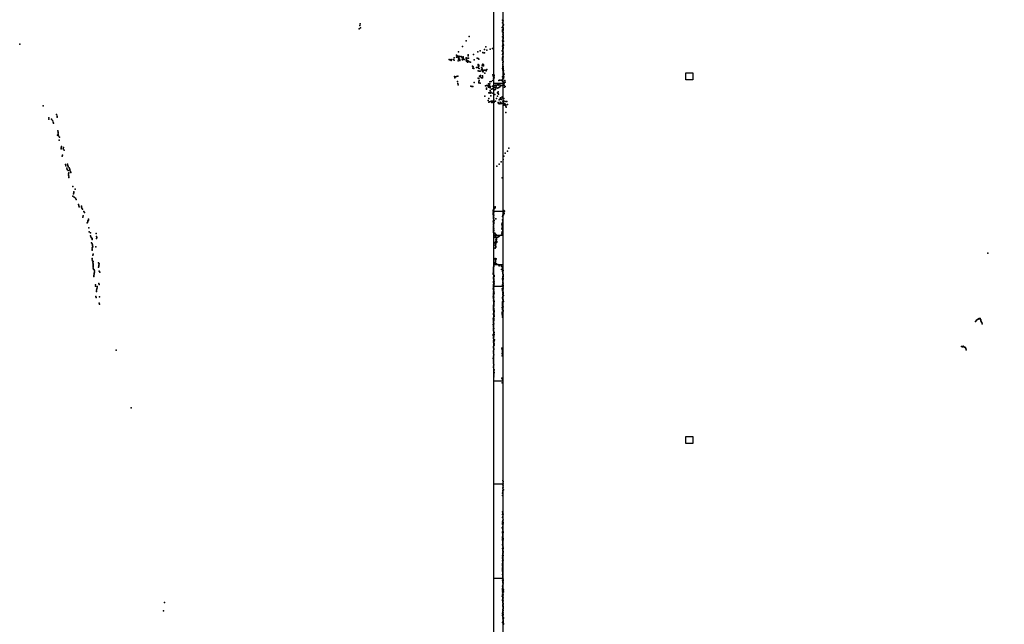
# Model space of a CAD drawing. Extents: x -33348 to 36420, y -34185 to 64396.
# Tile 2 of 9: x -27450 to 4731, y -4974 to 14780. Entities that reach past the tile are written whole.
import ezdxf

# ---------------------------------------------------------------- set-up
doc = ezdxf.new("R2010")
doc.units = 0
for name, color, linetype in [('DOORS', 7, 'continuous'), ('P', 9, 'continuous'), ('ROOMS', 1, 'continuous'), ('WALLS', 3, 'continuous'), ('WINDOWS', 6, 'continuous')]:
    doc.layers.add(name, color=color, linetype=linetype)

msp = doc.modelspace()

# ---------------------------------------------------------------- linework, layer by layer
at = {"layer": 'DOORS'}
for points in [[(-11955.6, 8509.3), (-11955.6, 12703.3), (-11655.6, 12703.3), (-11655.6, 8509.3), (-11955.6, 8509.3)], [(-11955.6, 6776.7), (-11955.6, 7736.7), (-11655.6, 7736.7), (-11655.6, 6776.7), (-11955.6, 6776.7)]]:
    msp.add_lwpolyline(points, dxfattribs=at)
at = {"layer": 'P'}
for p in [(-16352, 14482), (-16328, 14587), (-16321, 14644), (-16315, 14515), (-11679, 14531), (-11677, 14526), (-11675, 14680), (-11668, 14768), (-11663, 14572), (-11657, 14703), (-11656, 14552), (-11654, 14669), (-11653, 14745), (-11651, 14592), (-11649, 14520), (-11646, 14639), (-11645, 14486), (-11637, 14609), (-12763, 14234), (-11669, 14454), (-11667, 14419), (-11666, 14380), (-11665, 14218), (-11657, 14393), (-11656, 14310), (-11655, 14308), (-11653, 14188), (-11652, 14474), (-11652, 14439), (-11652, 14276), (-11650, 14319), (-11649, 14361), (-11649, 14196), (-11645, 14243), (-11644, 14160), (-27450, 13983), (-12980, 13909), (-12853, 14089), (-12212, 13892), (-11996, 13842), (-11666, 13913), (-11665, 14090), (-11663, 13961), (-11663, 13917), (-11658, 14141), (-11657, 14102), (-11657, 13881), (-11656, 14057), (-11654, 14019), (-11654, 13843), (-11650, 13888), (-11650, 13845), (-11647, 13983), (-11639, 14079), (-11639, 13948), (-13253, 13536), (-13177, 13619), (-13170, 13554), (-13151, 13605), (-13143, 13574), (-13123, 13550), (-13111, 13727), (-13100, 13587), (-13097, 13538), (-13064, 13583), (-13022, 13577), (-13001, 13559), (-12956, 13531), (-12952, 13569), (-12860, 13539), (-12833, 13525), (-12826, 13525), (-12795, 13635), (-12790, 13601), (-12784, 13526), (-12615, 13645), (-12495, 13521), (-12481, 13729), (-12404, 13759), (-12316, 13714), (-12299, 13700), (-12257, 13697), (-12254, 13812), (-12186, 13788), (-12068, 13823), (-11676, 13766), (-11668, 13538), (-11666, 13641), (-11663, 13736), (-11663, 13691), (-11662, 13546), (-11658, 13832), (-11657, 13577), (-11656, 13789), (-11655, 13678), (-11654, 13793), (-11651, 13562), (-11648, 13724), (-11646, 13664), (-13417, 13480), (-13393, 13467), (-13366, 13466), (-13348, 13477), (-13347, 13447), (-13279, 13479), (-13253, 13457), (-13118, 13437), (-13106, 13488), (-13097, 13510), (-13077, 13490), (-13069, 13448), (-13063, 13464), (-12993, 13488), (-12973, 13467), (-12968, 13506), (-12945, 13502), (-12923, 13485), (-12860, 13459), (-12859, 13507), (-12850, 13430), (-12845, 13480), (-12834, 13452), (-12825, 13420), (-12815, 13391), (-12804, 13434), (-12778, 13421), (-12759, 13404), (-12721, 13394), (-12646, 13263), (-12637, 13196), (-12627, 13241), (-12599, 13467), (-12515, 13223), (-12470, 13274), (-12469, 13223), (-12467, 13316), (-12464, 13511), (-12454, 13200), (-12453, 13246), (-12444, 13487), (-12443, 13293), (-12440, 13262), (-12358, 13212), (-12336, 13196), (-12334, 13269), (-12328, 13317), (-12313, 13325), (-12293, 13308), (-12286, 13274), (-11669, 13487), (-11669, 13455), (-11668, 13506), (-11668, 13489), (-11660, 13226), (-11659, 13374), (-11659, 13273), (-11656, 13387), (-11655, 13238), (-11654, 13316), (-11653, 13255), (-11652, 13206), (-11650, 13414), (-11643, 13403), (-13242, 12929), (-13226, 12879), (-13210, 12910), (-13178, 12929), (-13128, 12931), (-12609, 13183), (-12466, 13115), (-12438, 13101), (-12428, 13182), (-12426, 12935), (-12401, 12911), (-12395, 13098), (-12385, 12959), (-12352, 13140), (-12352, 12884), (-12336, 13157), (-12327, 13113), (-12326, 13127), (-12325, 13087), (-12322, 12876), (-12320, 12914), (-12319, 12950), (-12297, 13073), (-12278, 13128), (-12254, 13135), (-12252, 13038), (-12229, 13130), (-12209, 13107), (-12182, 13152), (-11986, 12974), (-11970, 12950), (-11960, 12921), (-11957, 12885), (-11955, 12985), (-11947, 12953), (-11939, 12899), (-11672, 13191), (-11666, 12915), (-11663, 13135), (-11654, 13152), (-11653, 13097), (-11653, 13044), (-11652, 13180), (-11649, 13050), (-11647, 13067), (-11646, 12886), (-11644, 13164), (-11642, 13004), (-11639, 13012), (-11637, 13116), (-11635, 12973), (-11634, 13064), (-11633, 12926), (-11630, 13015), (-11624, 12914), (-11620, 13000), (-13144, 12756), (-13131, 12700), (-13123, 12651), (-12705, 12613), (-12677, 12602), (-12638, 12597), (-12591, 12733), (-12467, 12868), (-12445, 12716), (-12440, 12753), (-12439, 12854), (-12428, 12792), (-12404, 12710), (-12227, 12622), (-12197, 12636), (-12160, 12628), (-12143, 12605), (-12133, 12578), (-12129, 12683), (-12111, 12640), (-12111, 12594), (-12106, 12677), (-12096, 12615), (-12093, 12579), (-12088, 12747), (-12087, 12687), (-12077, 12581), (-12077, 12556), (-12063, 12602), (-12041, 12756), (-11998, 12609), (-11985, 12793), (-11969, 12865), (-11960, 12565), (-11956, 12600), (-11951, 12855), (-11950, 12607), (-11941, 12576), (-11937, 12636), (-11909, 12560), (-11900, 12645), (-11885, 12578), (-11880, 12614), (-11861, 12637), (-11831, 12648), (-11813, 12640), (-11813, 12557), (-11796, 12653), (-11791, 12789), (-11785, 12569), (-11768, 12810), (-11760, 12585), (-11754, 12651), (-11743, 12609), (-11726, 12807), (-11719, 12626), (-11694, 12631), (-11689, 12808), (-11670, 12819), (-11666, 12772), (-11657, 12850), (-11655, 12642), (-11633, 12734), (-11632, 12867), (-11626, 12653), (-11623, 12692), (-11622, 12735), (-11621, 12692), (-11613, 12705), (-11613, 12644), (-11610, 12581), (-11598, 12795), (-11588, 12740), (-11585, 12596), (-12246, 12282), (-12195, 12508), (-12193, 12548), (-12121, 12394), (-12116, 12393), (-12076, 12411), (-12071, 12381), (-12069, 12462), (-12056, 12298), (-12049, 12418), (-12030, 12507), (-12013, 12384), (-11995, 12522), (-11924, 12339), (-11920, 12487), (-11898, 12507), (-11840, 12543), (-11833, 12390), (-11830, 12286), (-11815, 12368), (-11811, 12428), (-11796, 12344), (-11733, 12231), (-11697, 12232), (-11685, 12259), (-26683, 11963), (-12135, 12141), (-12120, 12082), (-12116, 12205), (-12098, 12101), (-12066, 12111), (-12032, 12119), (-12024, 12080), (-11985, 12114), (-11976, 12074), (-11968, 12137), (-11954, 12162), (-11942, 12082), (-11933, 12112), (-11903, 12122), (-11867, 12203), (-11809, 12070), (-11806, 12038), (-11778, 12162), (-11758, 12030), (-11756, 12180), (-11751, 12061), (-11745, 12084), (-11738, 12041), (-11732, 12059), (-11721, 12070), (-11712, 12174), (-11701, 12044), (-11660, 12218), (-11659, 12100), (-11653, 12136), (-11646, 12073), (-11630, 12049), (-11623, 12205), (-11616, 11989), (-11614, 12024), (-11612, 12116), (-11591, 12034), (-11576, 12011), (-11565, 11950), (-11564, 12107), (-11564, 11983), (-11552, 11924), (-11524, 12103), (-11509, 12011), (-26249, 11681), (-26230, 11591), (-26226, 11632), (-11558, 11751), (-26498, 11577), (-26497, 11534), (-26405, 11534), (-26381, 11486), (-26358, 11438), (-26350, 11395), (-26215, 11012), (-26207, 11153), (-26197, 11071), (-26195, 11111), (-26195, 11031), (-26186, 10989), (-26163, 10841), (-26145, 10939), (-26089, 10633), (-26093, 10557), (-26092, 10595), (-26060, 10322), (-26055, 10359), (-26028, 10566), (-26023, 10603), (-26000, 10522), (-11622, 10321), (-11582, 10420), (-11512, 10488), (-11463, 10580), (-25950, 10044), (-25945, 10007), (-25888, 10056), (-25873, 10016), (-25868, 9980), (-11850, 9995), (-11782, 10063), (-11717, 10137), (-11650, 10210), (-25910, 9928), (-25897, 9891), (-25868, 9850), (-25860, 9741), (-25852, 9705), (-25846, 9776), (-25846, 9666), (-25831, 9939), (-25815, 9900), (-25815, 9863), (-25786, 9824), (-25782, 9787), (-25844, 9630), (-25711, 9336), (-11679, 9615), (-25716, 9017), (-25695, 9087), (-25684, 9122), (-25683, 9157), (-25640, 9242), (-25673, 8981), (-25628, 8947), (-25609, 8910), (-25525, 8739), (-25512, 8704), (-25508, 8670), (-25435, 8686), (-25434, 8652), (-25414, 8618), (-25393, 8585), (-25378, 8369), (-25349, 8519), (-25329, 8486), (-11979, 8529), (-11976, 8553), (-11973, 8418), (-11970, 8467), (-11970, 8443), (-11967, 8503), (-11966, 8404), (-11963, 8368), (-11962, 8453), (-11959, 8564), (-11955, 8515), (-11952, 8540), (-11952, 8391), (-11951, 8613), (-11951, 8490), (-11939, 8599), (-11910, 8636), (-11909, 8661), (-11659, 8373), (-11654, 8392), (-11637, 8430), (-11633, 8405), (-11630, 8468), (-11627, 8487), (-11626, 8542), (-11622, 8523), (-11618, 8447), (-11602, 8523), (-25383, 8333), (-25246, 8143), (-25228, 8212), (-25224, 8179), (-25206, 8226), (-25201, 8259), (-11973, 8195), (-11968, 8131), (-11967, 8180), (-11967, 8155), (-11964, 8343), (-11964, 8293), (-11962, 8318), (-11961, 8269), (-11960, 8093), (-11957, 8168), (-11956, 8242), (-11955, 8117), (-11952, 8142), (-11950, 8302), (-11946, 8217), (-11890, 8270), (-11687, 8095), (-11682, 8134), (-11678, 8114), (-11677, 8055), (-11668, 8354), (-11666, 8237), (-11658, 8216), (-11658, 8176), (-25193, 7981), (-25174, 7849), (-25134, 7821), (-24950, 7791), (-11967, 7995), (-11966, 7969), (-11963, 8004), (-11963, 7943), (-11963, 7901), (-11962, 8044), (-11962, 7841), (-11960, 8018), (-11960, 7917), (-11960, 7825), (-11959, 7867), (-11949, 7950), (-11948, 7890), (-11927, 7793), (-11923, 7809), (-11896, 7725), (-11895, 7778), (-11881, 7749), (-11877, 7730), (-11754, 7728), (-11713, 7742), (-11688, 7943), (-11688, 7807), (-11686, 8002), (-11684, 7826), (-11677, 7846), (-11677, 7787), (-11672, 7963), (-11669, 7767), (-11668, 8035), (-11668, 8016), (-11668, 7748), (-11667, 7982), (-11666, 7923), (-11663, 7865), (-11662, 7937), (-11661, 7903), (-11659, 7884), (-11657, 7956), (-11656, 7820), (-11654, 7839), (-25139, 7718), (-25128, 7686), (-25102, 7658), (-25098, 7489), (-25086, 7457), (-25085, 7627), (-25078, 7594), (-25066, 7427), (-24940, 7628), (-24938, 7694), (-24930, 7663), (-11915, 7686), (-11910, 7659), (-11910, 7418), (-11907, 7500), (-11906, 7480), (-11903, 7438), (-11899, 7701), (-11897, 7521), (-11891, 7460), (-11887, 7475), (-11885, 7583), (-11884, 7495), (-11882, 7563), (-11871, 7625), (-11865, 7604), (-11864, 7660), (-11864, 7645), (-11858, 7537), (-11857, 7666), (-11856, 7517), (-11831, 7680), (-11797, 7687), (-11787, 7701), (-11782, 7707), (-25083, 7286), (-25081, 7252), (-25079, 7322), (-25070, 7393), (-25063, 7360), (-25059, 7086), (-25050, 7122), (-24963, 7354), (-11908, 7314), (-11903, 7397), (-11897, 7336), (-11892, 7378), (-11892, 7350), (-11890, 7357), (4192, 7148), (-25084, 6939), (-25081, 6975), (-25074, 6907), (-25061, 6840), (-25053, 6878), (-25052, 6772), (-25050, 6807), (-24873, 6832), (-24861, 6765), (-24852, 6803), (-11952, 6830), (-11948, 6773), (-11945, 6799), (-11916, 6793), (-11914, 6852), (-11913, 6980), (-11908, 6832), (-11905, 6960), (-11904, 6896), (-11903, 6929), (-11902, 6917), (-11902, 6804), (-11900, 6876), (-11887, 6946), (-11882, 6972), (-11879, 6817), (-11868, 6797), (-11837, 6783), (-11818, 6777), (-11800, 6771), (-25054, 6736), (-25051, 6702), (-25046, 6667), (-25043, 6633), (-25018, 6605), (-25016, 6462), (-25011, 6499), (-25010, 6536), (-25001, 6575), (-24876, 6692), (-24864, 6730), (-24848, 6561), (-24834, 6530), (-11974, 6497), (-11973, 6468), (-11969, 6638), (-11967, 6523), (-11966, 6552), (-11962, 6693), (-11962, 6579), (-11959, 6663), (-11959, 6606), (-11958, 6748), (-11956, 6719), (-11784, 6744), (-11781, 6754), (-11719, 6737), (-11703, 6615), (-11702, 6730), (-11695, 6722), (-11675, 6716), (-11675, 6550), (-11671, 6665), (-11670, 6696), (-11666, 6687), (-11663, 6636), (-11662, 6657), (-11662, 6574), (-11661, 6512), (-11658, 6617), (-11658, 6492), (-11655, 6596), (-11654, 6473), (-11653, 6586), (-11652, 6452), (-25027, 6386), (-25022, 6423), (-24860, 6162), (-24854, 6129), (-11968, 6197), (-11966, 6226), (-11964, 6346), (-11963, 6316), (-11963, 6134), (-11959, 6373), (-11957, 6254), (-11957, 6131), (-11954, 6312), (-11954, 6282), (-11952, 6190), (-11951, 6279), (-11949, 6430), (-11948, 6249), (-11944, 6155), (-11943, 6424), (-11939, 6214), (-11938, 6394), (-11672, 6307), (-11670, 6122), (-11668, 6328), (-11661, 6364), (-11659, 6148), (-11658, 6279), (-11658, 6236), (-11656, 6259), (-11655, 6387), (-11655, 6345), (-11654, 6193), (-11651, 6325), (-11650, 6419), (-11650, 6377), (-11649, 6303), (-11647, 6175), (-11646, 6412), (-24976, 6074), (-24972, 6113), (-24940, 5902), (-24938, 5940), (-24924, 5984), (-24919, 6060), (-24919, 6023), (-11970, 5983), (-11969, 5952), (-11969, 5887), (-11966, 6073), (-11965, 6104), (-11964, 5819), (-11962, 6010), (-11961, 5850), (-11960, 6040), (-11957, 6100), (-11957, 5913), (-11956, 5817), (-11954, 5974), (-11954, 5879), (-11945, 6063), (-11944, 5842), (-11677, 5985), (-11672, 5964), (-11672, 5941), (-11666, 6089), (-11665, 5921), (-11664, 6112), (-11664, 5864), (-11662, 5807), (-11661, 6014), (-11659, 6069), (-11658, 5958), (-11658, 5843), (-11655, 6061), (-11655, 5935), (-11652, 5982), (-11652, 5882), (-11648, 6108), (-11647, 6042), (-11647, 5825), (-11645, 5839), (-11644, 5862), (-11643, 6088), (-24965, 5739), (-24950, 5707), (-24848, 5522), (-24846, 5484), (-24842, 5723), (-11971, 5729), (-11968, 5791), (-11964, 5660), (-11962, 5691), (-11960, 5591), (-11959, 5755), (-11958, 5557), (-11958, 5489), (-11957, 5523), (-11956, 5622), (-11955, 5717), (-11954, 5550), (-11952, 5616), (-11945, 5578), (-11673, 5565), (-11672, 5686), (-11671, 5494), (-11666, 5544), (-11665, 5700), (-11665, 5520), (-11662, 5630), (-11661, 5667), (-11659, 5740), (-11658, 5786), (-11657, 5716), (-11656, 5646), (-11654, 5537), (-11651, 5600), (-11647, 5626), (-11642, 5770), (-11640, 5569), (-11968, 5423), (-11964, 5288), (-11963, 5323), (-11963, 5182), (-11962, 5390), (-11961, 5453), (-11961, 5354), (-11958, 5313), (-11956, 5346), (-11956, 5248), (-11955, 5169), (-11951, 5208), (-11949, 5450), (-11948, 5416), (-11944, 5269), (-11942, 5231), (-11680, 5197), (-11677, 5378), (-11677, 5161), (-11676, 5226), (-11674, 5454), (-11674, 5429), (-11673, 5343), (-11672, 5469), (-11671, 5369), (-11670, 5319), (-11669, 5191), (-11667, 5178), (-11666, 5447), (-11666, 5296), (-11657, 5427), (-11655, 5226), (-11654, 5339), (-11653, 5403), (-11649, 5280), (-11643, 5258), (-11970, 5007), (-11969, 4896), (-11968, 4933), (-11966, 4968), (-11965, 4882), (-11965, 4845), (-11962, 5145), (-11962, 4918), (-11960, 5037), (-11957, 4988), (-11955, 4848), (-11954, 5104), (-11953, 5022), (-11952, 4948), (-11951, 5067), (-11943, 5087), (-11939, 5122), (-11675, 5056), (-11669, 5072), (-11666, 5141), (-11665, 5115), (-11664, 5090), (3793, 4917), (3805, 4930), (3821, 4965), (3852, 4984), (3872, 4998), (3892, 5005), (3912, 5015), (3922, 5021), (3940, 5023), (3947, 5001), (3962, 4972), (3969, 4946), (3977, 4925), (3985, 4898), (3993, 4882), (4009, 4844), (-11970, 4822), (-11969, 4695), (-11968, 4629), (-11966, 4769), (-11966, 4667), (-11965, 4808), (-11965, 4614), (-11962, 4778), (-11960, 4649), (-11959, 4738), (-11957, 4528), (-11954, 4579), (-11954, 4540), (-11949, 4692), (-11945, 4558), (-11973, 4460), (-11971, 4498), (-11965, 4290), (-11962, 4247), (-11960, 4385), (-11959, 4409), (-11959, 4367), (-11957, 4325), (-11956, 4259), (-11951, 4418), (-11949, 4457), (-11948, 4210), (-11946, 4291), (-11946, 4190), (-11942, 4491), (-11936, 4325), (-24299, 3981), (-11968, 4081), (-11967, 3883), (-11966, 4098), (-11966, 3925), (-11965, 4055), (-11962, 3966), (-11956, 4027), (-11955, 4132), (-11954, 4173), (-11953, 4002), (-11946, 4149), (-11696, 4052), (-11686, 3871), (-11677, 4033), (-11677, 4002), (-11675, 4050), (-11674, 3971), (-11674, 3902), (-11665, 3958), (-11665, 3924), (-11662, 4028), (-11661, 3995), (3337, 4102), (3362, 4089), (3382, 4115), (3403, 4088), (3430, 4084), (3442, 4076), (3455, 4069), (3463, 4054), (3474, 4036), (3479, 3993), (-11973, 3708), (-11967, 3747), (-11966, 3655), (-11963, 3606), (-11961, 3786), (-11961, 3556), (-11958, 3829), (-11676, 3798), (-11670, 3816), (-11669, 3851), (-11963, 3415), (-11961, 3462), (-11957, 3506), (-11951, 3307), (-11944, 3252), (-11942, 3346), (-11956, 3162), (-11956, 3113), (-11955, 3211), (-11692, 3066), (-11680, 2913), (-11667, 3025), (-23805, 2097), (-11659, -277), (-11649, -304), (-11662, -517), (-11662, -528), (-11657, -605), (-11656, -415), (-11653, -491), (-11651, -365), (-11651, -430), (-11640, -577), (-11671, -694), (-11665, -762), (-11663, -648), (-11658, -663), (-11668, -1389), (-11666, -1296), (-11666, -1489), (-11664, -1347), (-11664, -1579), (-11661, -1448), (-11647, -1562), (-11646, -1379), (-11678, -1824), (-11667, -1623), (-11667, -1667), (-11666, -1707), (-11664, -1879), (-11664, -1919), (-11661, -1801), (-11661, -1804), (-11657, -1849), (-11656, -1766), (-11652, -1644), (-11652, -1688), (-11672, -2146), (-11669, -1957), (-11669, -1990), (-11668, -2114), (-11665, -2187), (-11665, -2228), (-11663, -2006), (-11659, -2017), (-11659, -2044), (-11659, -2082), (-11658, -2122), (-11658, -2204), (-11656, -2057), (-11656, -2235), (-11652, -2169), (-11652, -2219), (-11651, -1979), (-11650, -1953), (-11673, -2361), (-11668, -2375), (-11666, -2497), (-11662, -2332), (-11662, -2567), (-11661, -2264), (-11661, -2280), (-11660, -2472), (-11659, -2406), (-11659, -2422), (-11659, -2515), (-11658, -2374), (-11656, -2307), (-11656, -2542), (-11650, -2502), (-11649, -2454), (-11675, -2810), (-11671, -2803), (-11666, -2895), (-11665, -2740), (-11663, -2832), (-11662, -2663), (-11662, -2754), (-11661, -2725), (-11661, -2806), (-11660, -2857), (-11659, -2602), (-11658, -2616), (-11658, -2788), (-11655, -2682), (-11655, -2851), (-11654, -2703), (-11653, -2643), (-11652, -2591), (-11652, -2883), (-11647, -2723), (-11672, -3052), (-11670, -2996), (-11669, -3108), (-11668, -2992), (-11668, -3032), (-11668, -3180), (-11667, -3217), (-11666, -3155), (-11664, -3009), (-11661, -3147), (-11660, -3174), (-11659, -2988), (-11659, -3123), (-11658, -2933), (-11657, -3098), (-11655, -3074), (-11655, -3205), (-11654, -2966), (-11674, -3236), (-11666, -3343), (-11666, -3531), (-11664, -3285), (-11663, -3419), (-11663, -3441), (-11658, -3375), (-11658, -3422), (-11657, -3304), (-11657, -3399), (-11657, -3471), (-11656, -3243), (-11656, -3328), (-11654, -3281), (-11651, -3539), (-11648, -3496), (-11646, -3504), (-11672, -3831), (-11670, -3807), (-11667, -3726), (-11665, -3858), (-11663, -3556), (-11663, -3791), (-11662, -3551), (-11662, -3623), (-11661, -3710), (-11660, -3598), (-11659, -3690), (-11658, -3583), (-11657, -3797), (-11656, -3757), (-11654, -3608), (-11652, -3653), (-11650, -3652), (-11650, -3822), (-11647, -3596), (-11642, -3850), (-11679, -4057), (-11670, -3916), (-11668, -4176), (-11667, -4047), (-11666, -3990), (-11662, -4068), (-11661, -3973), (-11661, -4142), (-11660, -3936), (-11660, -4051), (-11658, -4015), (-11658, -4182), (-11657, -4127), (-11656, -3919), (-11656, -3997), (-11656, -4094), (-11655, -3900), (-11655, -3986), (-11653, -4112), (-11647, -3867), (-11645, -4013), (-11637, -3915), (-22716, -4266), (-11669, -4194), (-11660, -4250), (-11660, -4487), (-11658, -4355), (-11657, -4274), (-11656, -4235), (-11655, -4340), (-11654, -4381), (-11653, -4290), (-11652, -4204), (-11650, -4411), (-11649, -4378), (-11648, -4311), (-11648, -4396), (-11647, -4446), (-11646, -4463), (-22752, -4531), (-11670, -4633), (-11665, -4611), (-11665, -4682), (-11665, -4689), (-11663, -4720), (-11660, -4736), (-11659, -4535), (-11659, -4599), (-11658, -4623), (-11657, -4568), (-11655, -4554), (-11655, -4799), (-11653, -4522), (-11652, -4650), (-11651, -4665), (-11649, -4597), (-11648, -4757), (-11644, -4520), (-11642, -4775), (-11637, -4758), (-11674, -4920), (-11664, -4896), (-11653, -4928), (-11651, -4830), (-11650, -4900), (-11650, -4957), (-11649, -4860), (-11646, -4843), (-11646, -4875), (-11641, -4949), (-11637, -4965)]:
    msp.add_point(p, dxfattribs=at)
at = {"layer": 'ROOMS'}
msp.add_lwpolyline([(10790.8, 44066.8), (10790.8, 49357.9), (-11655.6, 49357.9), (-11655.6, -11554.4), (19576.4, -11554.4), (19576.4, 44066.8), (14536.2, 44066.8), (13032.7, 44066.8), (12226.8, 44066.8), (10790.8, 44066.8)], dxfattribs=at)
at = {"layer": 'WALLS'}
for points in [[(-11955.6, -11854.4), (-11955.6, 49657.9), (-11805.6, 49507.9), (-11655.6, 49357.9), (-11655.6, -11554.4), (-11805.6, -11704.4), (-11955.6, -11854.4)], [(-5677.4, 13045.7), (-5447.4, 13045.7), (-5447.4, 12815.7), (-5677.4, 12815.7), (-5677.4, 13045.7)], [(-5680.2, 1165.8), (-5450.2, 1165.8), (-5450.2, 935.8), (-5680.2, 935.8), (-5680.2, 1165.8)]]:
    msp.add_lwpolyline(points, dxfattribs=at)
at = {"layer": 'WINDOWS'}
for points in [[(-11955.6, 2974.2), (-11955.6, 6074.2), (-11655.6, 6074.2), (-11655.6, 2974.2), (-11955.6, 2974.2)], [(-11955.6, -3480), (-11955.6, -380), (-11655.6, -380), (-11655.6, -3480), (-11955.6, -3480)]]:
    msp.add_lwpolyline(points, dxfattribs=at)

doc.saveas('drawing.dxf')
